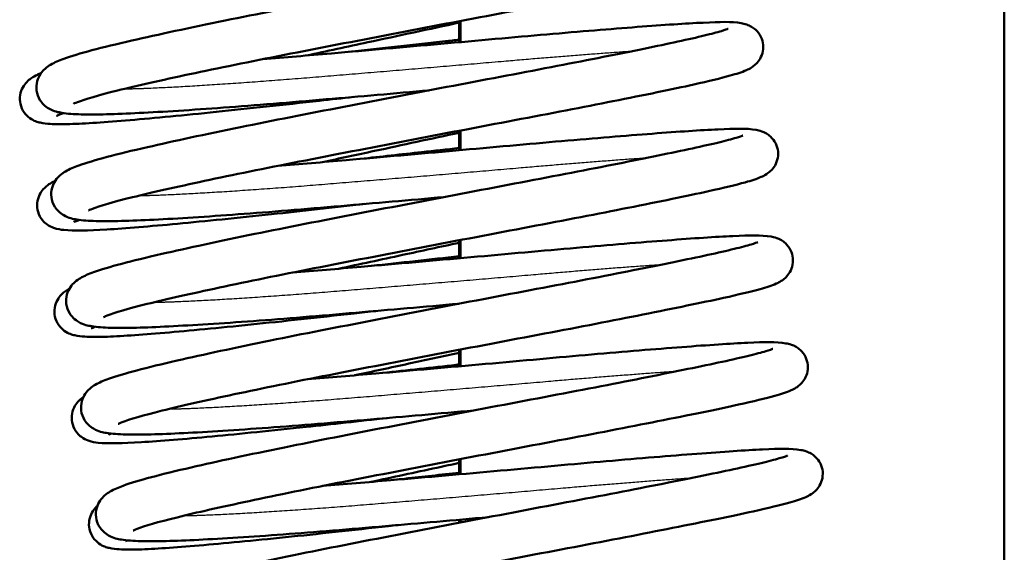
# Model space of a CAD drawing. Header units: millimetres. Extents: x 155 to 950, y -844 to 1327.
# Tile 32 of 58: x 683 to 705, y 136 to 148. Entities that reach past the tile are written whole.
import ezdxf

# ---------------------------------------------------------------- set-up
doc = ezdxf.new("R2010")
doc.units = ezdxf.units.MM
doc.header["$LTSCALE"] = 0.75
doc.layers.add('Visible', color=7, linetype='Continuous', lineweight=50)
doc.layers.add('Visible Narrow', color=7, linetype='Continuous', lineweight=25)

msp = doc.modelspace()

# ---------------------------------------------------------------- linework, layer by layer
at = {"layer": 'Visible', "extrusion": (-1, -2e-16, 2.966e-13)}
for p, q in [((705.023, 192.994, 17.5), (705.023, 83.194, 17.5)), ((693.011, 148.104, -9.5), (693.011, 147.641, -9.5)), ((693.037, 147.643, 17.5), (693.037, 148.109, 17.5)), ((693.011, 145.689, -9.5), (693.011, 145.259, -9.5)), ((693.037, 145.262, 17.5), (693.037, 145.694, 17.5)), ((693.011, 143.274, -9.5), (693.011, 142.878, -9.5)), ((693.037, 142.88, 17.5), (693.037, 143.279, 17.5)), ((693.011, 140.86, -9.5), (693.011, 140.497, -9.5)), ((693.037, 140.499, 17.5), (693.037, 140.865, 17.5)), ((693.011, 139.494, -9.5), (693.011, 139.462, -9.5)), ((693.037, 139.467, 17.5), (693.037, 139.497, 17.5)), ((693.037, 138.118, 17.5), (693.037, 138.45, 17.5)), ((693.011, 138.445, -9.5), (693.011, 138.116, -9.5)), ((693.011, 137.113, -9.5), (693.011, 137.046, -9.5)), ((693.037, 137.051, 17.5), (693.037, 137.116, 17.5))]:
    msp.add_line(p, q, dxfattribs=at)
at = {"layer": 'Visible'}
for points, knots in [([(688.354, 149.619, 20.888), (688.84, 149.658, 20.676), (689.348, 149.702, 20.515), (690.654, 149.814, 20.253), (691.48, 149.886, 20.223), (693.084, 150.028, 20.428), (693.881, 150.101, 20.667), (695.342, 150.228, 21.379), (696.025, 150.284, 21.863), (697.188, 150.373, 23.01), (697.681, 150.407, 23.689), (698.442, 150.44, 25.162), (698.674, 150.45, 25.983), (698.935, 150.405, 26.92), (698.973, 150.397, 27.05), (699.052, 150.369, 27.246), (699.086, 150.355, 27.318), (699.154, 150.315, 27.432), (699.185, 150.293, 27.478), (699.258, 150.225, 27.576), (699.3, 150.173, 27.625), (699.356, 150.058, 27.709), (699.374, 149.996, 27.746), (699.386, 149.871, 27.821), (699.379, 149.807, 27.859), (699.347, 149.691, 27.942), (699.321, 149.639, 27.99), (699.265, 149.555, 28.095), (699.234, 149.523, 28.155), (699.176, 149.47, 28.29), (699.148, 149.451, 28.368), (699.081, 149.408, 28.585), (699.045, 149.391, 28.726), (698.906, 149.33, 29.29), (698.799, 149.296, 29.714), (698.451, 149.198, 30.713), (698.182, 149.133, 31.28), (697.377, 148.955, 32.548), (696.768, 148.831, 33.221), (695.421, 148.564, 34.255), (694.678, 148.42, 34.648), (693.139, 148.128, 35.158), (692.324, 147.973, 35.284), (690.72, 147.665, 35.263), (689.911, 147.508, 35.116), (688.406, 147.214, 34.572), (687.692, 147.068, 34.169), (686.449, 146.803, 33.164), (685.902, 146.679, 32.552), (685.064, 146.473, 31.203), (684.749, 146.379, 30.453), (684.545, 146.3, 29.411), (684.511, 146.283, 29.139), (684.511, 146.283, 28.867)], [31.931659, 31.931659, 31.931659, 31.931659, 32.089976, 32.089976, 32.332601, 32.332601, 32.576782, 32.576782, 32.821848, 32.821848, 33.067521, 33.067521, 33.319547, 33.319547, 33.359772, 33.359772, 33.383701, 33.383701, 33.401313, 33.401313, 33.42557, 33.42557, 33.447278, 33.447278, 33.46927, 33.46927, 33.491238, 33.491238, 33.51298, 33.51298, 33.538306, 33.538306, 33.582163, 33.582163, 33.71356, 33.71356, 33.900561, 33.900561, 34.167272, 34.167272, 34.416235, 34.416235, 34.661497, 34.661497, 34.906101, 34.906101, 35.14959, 35.14959, 35.392043, 35.392043, 35.629846, 35.629846, 35.711274, 35.711274, 35.711274, 35.711274]), ([(692.345, 146.579, 20.31), (691.588, 146.512, 20.249), (690.814, 146.445, 20.306), (689.282, 146.313, 20.658), (688.51, 146.249, 20.974), (687.118, 146.147, 21.829), (686.482, 146.107, 22.379), (685.428, 146.053, 23.641), (684.996, 146.041, 24.365), (684.513, 146.055, 25.528), (684.378, 146.063, 25.944), (684.168, 146.098, 26.651), (684.088, 146.109, 26.949), (683.93, 146.199, 27.299), (683.889, 146.228, 27.378), (683.821, 146.295, 27.498), (683.794, 146.328, 27.544), (683.732, 146.426, 27.657), (683.704, 146.501, 27.722), (683.686, 146.647, 27.843), (683.692, 146.718, 27.902), (683.726, 146.845, 28.029), (683.754, 146.901, 28.1), (683.817, 146.993, 28.259), (683.851, 147.028, 28.348), (683.926, 147.095, 28.572), (683.966, 147.121, 28.71), (684.096, 147.198, 29.185), (684.185, 147.234, 29.526), (684.618, 147.392, 30.861), (685.126, 147.523, 31.825), (686.371, 147.809, 33.31), (687.076, 147.96, 33.898), (688.554, 148.262, 34.73), (689.334, 148.413, 35.012), (690.92, 148.721, 35.301), (691.747, 148.88, 35.312), (693.335, 149.182, 35.065), (694.118, 149.33, 34.806), (695.536, 149.604, 34.056), (696.19, 149.734, 33.557), (697.29, 149.959, 32.386), (697.751, 150.057, 31.698), (698.234, 150.175, 30.607), (698.362, 150.21, 30.239), (698.535, 150.262, 29.543), (698.592, 150.283, 29.213), (698.606, 150.289, 28.842), (698.607, 150.29, 28.801), (698.607, 150.29, 28.761)], [77.817632, 77.817632, 77.817632, 77.817632, 78.04596, 78.04596, 78.290604, 78.290604, 78.536866, 78.536866, 78.783997, 78.783997, 78.914792, 78.914792, 79.005612, 79.005612, 79.033207, 79.033207, 79.051687, 79.051687, 79.081773, 79.081773, 79.10892, 79.10892, 79.136745, 79.136745, 79.16692, 79.16692, 79.210412, 79.210412, 79.316577, 79.316577, 79.634037, 79.634037, 79.904385, 79.904385, 80.150882, 80.150882, 80.396853, 80.396853, 80.641544, 80.641544, 80.885034, 80.885034, 81.128219, 81.128219, 81.244686, 81.244686, 81.344117, 81.344117, 81.356156, 81.356156, 81.356156, 81.356156]), ([(688.682, 147.267, 20.908), (689.168, 147.306, 20.697), (689.676, 147.349, 20.536), (690.982, 147.462, 20.273), (691.808, 147.534, 20.244), (693.412, 147.676, 20.449), (694.209, 147.749, 20.688), (695.67, 147.876, 21.4), (696.353, 147.932, 21.884), (697.516, 148.021, 23.031), (698.009, 148.055, 23.709), (698.77, 148.088, 25.183), (699.002, 148.098, 26.003), (699.263, 148.053, 26.941), (699.301, 148.045, 27.07), (699.38, 148.017, 27.267), (699.414, 148.003, 27.339), (699.482, 147.963, 27.453), (699.513, 147.941, 27.498), (699.586, 147.873, 27.596), (699.628, 147.82, 27.646), (699.684, 147.706, 27.73), (699.702, 147.644, 27.767), (699.714, 147.519, 27.841), (699.707, 147.455, 27.879), (699.675, 147.339, 27.963), (699.649, 147.286, 28.01), (699.593, 147.203, 28.116), (699.562, 147.171, 28.175), (699.504, 147.118, 28.311), (699.476, 147.099, 28.389), (699.409, 147.056, 28.605), (699.373, 147.039, 28.747), (699.234, 146.977, 29.311), (699.127, 146.944, 29.735), (698.779, 146.846, 30.733), (698.51, 146.781, 31.301), (697.705, 146.603, 32.569), (697.095, 146.479, 33.241), (695.749, 146.211, 34.275), (695.006, 146.068, 34.669), (693.467, 145.776, 35.178), (692.652, 145.621, 35.305), (691.048, 145.313, 35.283), (690.239, 145.156, 35.137), (688.734, 144.862, 34.592), (688.019, 144.716, 34.189), (686.777, 144.45, 33.185), (686.23, 144.327, 32.572), (685.392, 144.121, 31.224), (685.077, 144.027, 30.473), (684.873, 143.948, 29.432), (684.839, 143.931, 29.159), (684.839, 143.931, 28.888)], [36.712987, 36.712987, 36.712987, 36.712987, 36.871284, 36.871284, 37.113909, 37.113909, 37.35809, 37.35809, 37.603157, 37.603157, 37.848829, 37.848829, 38.100855, 38.100855, 38.141084, 38.141084, 38.165028, 38.165028, 38.182643, 38.182643, 38.2069, 38.2069, 38.228608, 38.228608, 38.250601, 38.250601, 38.272568, 38.272568, 38.294311, 38.294311, 38.319637, 38.319637, 38.363498, 38.363498, 38.494908, 38.494908, 38.681916, 38.681916, 38.948621, 38.948621, 39.197584, 39.197584, 39.442846, 39.442846, 39.68745, 39.68745, 39.930939, 39.930939, 40.173392, 40.173392, 40.411194, 40.411194, 40.492601, 40.492601, 40.492601, 40.492601]), ([(693.011, 148.072, -20.922), (692.354, 147.931, -20.756), (691.669, 147.783, -20.682), (690.543, 147.541, -20.72), (690.088, 147.443, -20.779), (689.644, 147.347, -20.88)], [34.5014279, 34.5014279, 34.5014279, 34.5014279, 34.7084032, 34.7084032, 34.8473193, 34.8473193, 34.8473193, 34.8473193]), ([(692.673, 144.227, 20.33), (691.915, 144.16, 20.27), (691.139, 144.092, 20.327), (689.607, 143.961, 20.68), (688.835, 143.897, 20.996), (687.444, 143.795, 21.851), (686.808, 143.754, 22.403), (685.754, 143.701, 23.664), (685.322, 143.689, 24.388), (684.839, 143.703, 25.552), (684.705, 143.711, 25.968), (684.495, 143.746, 26.676), (684.414, 143.757, 26.974), (684.256, 143.848, 27.324), (684.215, 143.877, 27.401), (684.148, 143.944, 27.52), (684.121, 143.976, 27.566), (684.06, 144.074, 27.679), (684.032, 144.15, 27.743), (684.014, 144.296, 27.864), (684.02, 144.367, 27.923), (684.054, 144.494, 28.051), (684.083, 144.55, 28.122), (684.145, 144.641, 28.28), (684.179, 144.676, 28.37), (684.255, 144.743, 28.594), (684.294, 144.769, 28.732), (684.426, 144.846, 29.21), (684.515, 144.882, 29.553), (684.951, 145.041, 30.892), (685.461, 145.172, 31.858), (686.711, 145.459, 33.343), (687.417, 145.611, 33.927), (688.895, 145.912, 34.756), (689.676, 146.064, 35.037), (691.263, 146.372, 35.322), (692.09, 146.53, 35.332), (693.678, 146.833, 35.082), (694.46, 146.98, 34.821), (695.876, 147.254, 34.068), (696.53, 147.384, 33.568), (697.627, 147.609, 32.395), (698.086, 147.707, 31.706), (698.567, 147.825, 30.614), (698.695, 147.859, 30.246), (698.865, 147.91, 29.551), (698.921, 147.931, 29.223), (698.935, 147.937, 28.857), (698.935, 147.937, 28.819), (698.935, 147.937, 28.782)], [73.024813, 73.024813, 73.024813, 73.024813, 73.253509, 73.253509, 73.498153, 73.498153, 73.744418, 73.744418, 73.991553, 73.991553, 74.122376, 74.122376, 74.213317, 74.213317, 74.240626, 74.240626, 74.259002, 74.259002, 74.289066, 74.289066, 74.316211, 74.316211, 74.344039, 74.344039, 74.374237, 74.374237, 74.417834, 74.417834, 74.524563, 74.524563, 74.84307, 74.84307, 75.11306, 75.11306, 75.359554, 75.359554, 75.605514, 75.605514, 75.850205, 75.850205, 76.093687, 76.093687, 76.336869, 76.336869, 76.453293, 76.453293, 76.552075, 76.552075, 76.563317, 76.563317, 76.563317, 76.563317]), ([(690.591, 147.428, -35.668), (691.295, 147.506, -35.733), (692.015, 147.585, -35.696), (692.808, 147.673, -35.539), (692.91, 147.684, -35.517), (693.011, 147.695, -35.493)], [36.9915596, 36.9915596, 36.9915596, 36.9915596, 37.2043483, 37.2043483, 37.2356471, 37.2356471, 37.2356471, 37.2356471]), ([(690.688, 146.434, -35.667), (690.434, 146.406, -35.643), (690.181, 146.378, -35.607), (689.137, 146.263, -35.399), (688.359, 146.177, -35.107), (686.948, 146.032, -34.296), (686.299, 145.97, -33.765), (685.214, 145.877, -32.539), (684.764, 145.845, -31.829), (684.259, 145.831, -30.687), (684.117, 145.831, -30.283), (683.92, 145.843, -29.62), (683.854, 145.849, -29.364), (683.715, 145.882, -28.922), (683.641, 145.899, -28.728), (683.504, 145.999, -28.498), (683.459, 146.04, -28.435), (683.384, 146.146, -28.322), (683.354, 146.212, -28.271), (683.325, 146.345, -28.174), (683.323, 146.413, -28.127), (683.344, 146.539, -28.026), (683.366, 146.598, -27.97), (683.419, 146.694, -27.846), (683.45, 146.733, -27.776), (683.513, 146.798, -27.614), (683.544, 146.822, -27.52), (683.624, 146.879, -27.252), (683.668, 146.901, -27.075), (683.739, 146.936, -26.797), (683.766, 146.948, -26.695), (683.794, 146.959, -26.593)], [77.831743, 77.831743, 77.831743, 77.831743, 77.908475, 77.908475, 78.152849, 78.152849, 78.398581, 78.398581, 78.64491, 78.64491, 78.77302, 78.77302, 78.852337, 78.852337, 78.912378, 78.912378, 78.938011, 78.938011, 78.964011, 78.964011, 78.988139, 78.988139, 79.012792, 79.012792, 79.037957, 79.037957, 79.068369, 79.068369, 79.123485, 79.123485, 79.155237, 79.155237, 79.155237, 79.155237]), ([(684.289, 146.079, -26.036), (684.255, 146.067, -26.172), (684.226, 146.056, -26.309), (684.161, 146.031, -26.679), (684.135, 146.017, -26.916), (684.135, 146.017, -27.153)], [35.6356067, 35.6356067, 35.6356067, 35.6356067, 35.6775312, 35.6775312, 35.7485532, 35.7485532, 35.7485532, 35.7485532]), ([(689.01, 144.915, 20.929), (689.496, 144.954, 20.717), (690.004, 144.997, 20.556), (691.31, 145.11, 20.294), (692.136, 145.182, 20.264), (693.74, 145.324, 20.469), (694.537, 145.397, 20.708), (695.998, 145.524, 21.42), (696.681, 145.58, 21.904), (697.844, 145.668, 23.051), (698.337, 145.703, 23.73), (699.098, 145.736, 25.203), (699.33, 145.746, 26.024), (699.591, 145.701, 26.961), (699.629, 145.693, 27.091), (699.708, 145.665, 27.287), (699.742, 145.651, 27.359), (699.81, 145.611, 27.473), (699.841, 145.588, 27.519), (699.914, 145.521, 27.617), (699.956, 145.468, 27.666), (700.012, 145.354, 27.75), (700.03, 145.292, 27.788), (700.042, 145.167, 27.862), (700.035, 145.103, 27.9), (700.003, 144.986, 27.983), (699.977, 144.934, 28.031), (699.921, 144.851, 28.136), (699.89, 144.819, 28.196), (699.832, 144.766, 28.331), (699.804, 144.747, 28.409), (699.737, 144.704, 28.626), (699.702, 144.687, 28.767), (699.562, 144.625, 29.331), (699.455, 144.592, 29.756), (699.107, 144.494, 30.754), (698.838, 144.429, 31.321), (698.033, 144.251, 32.589), (697.424, 144.127, 33.262), (696.077, 143.859, 34.296), (695.334, 143.716, 34.69), (693.795, 143.424, 35.199), (692.98, 143.269, 35.325), (691.376, 142.961, 35.304), (690.567, 142.804, 35.157), (689.062, 142.509, 34.613), (688.348, 142.364, 34.21), (687.105, 142.098, 33.205), (686.558, 141.975, 32.593), (685.72, 141.769, 31.244), (685.405, 141.675, 30.494), (685.201, 141.596, 29.452), (685.167, 141.579, 29.18), (685.167, 141.579, 28.909)], [41.494315, 41.494315, 41.494315, 41.494315, 41.652622, 41.652622, 41.895247, 41.895247, 42.139428, 42.139428, 42.384495, 42.384495, 42.630167, 42.630167, 42.882193, 42.882193, 42.92242, 42.92242, 42.946356, 42.946356, 42.963969, 42.963969, 42.988226, 42.988226, 43.009934, 43.009934, 43.031927, 43.031927, 43.053894, 43.053894, 43.075637, 43.075637, 43.100962, 43.100962, 43.144821, 43.144821, 43.276224, 43.276224, 43.463228, 43.463228, 43.729936, 43.729936, 43.9789, 43.9789, 44.224162, 44.224162, 44.468765, 44.468765, 44.712254, 44.712254, 44.954708, 44.954708, 45.19251, 45.19251, 45.273929, 45.273929, 45.273929, 45.273929]), ([(693.011, 145.646, -20.837), (692.396, 145.514, -20.716), (691.763, 145.377, -20.675), (690.758, 145.161, -20.742), (690.374, 145.078, -20.799), (689.998, 144.997, -20.886)], [39.327386, 39.327386, 39.327386, 39.327386, 39.5186342, 39.5186342, 39.6364019, 39.6364019, 39.6364019, 39.6364019]), ([(693.001, 141.875, 20.351), (692.244, 141.808, 20.29), (691.47, 141.74, 20.347), (689.939, 141.609, 20.699), (689.167, 141.545, 21.015), (687.775, 141.443, 21.869), (687.139, 141.402, 22.42), (686.084, 141.349, 23.681), (685.652, 141.337, 24.405), (685.169, 141.35, 25.568), (685.034, 141.359, 25.984), (684.824, 141.394, 26.692), (684.744, 141.404, 26.989), (684.586, 141.495, 27.34), (684.545, 141.523, 27.419), (684.477, 141.591, 27.539), (684.45, 141.623, 27.585), (684.389, 141.721, 27.698), (684.36, 141.797, 27.763), (684.342, 141.943, 27.884), (684.348, 142.014, 27.943), (684.382, 142.141, 28.07), (684.41, 142.197, 28.141), (684.473, 142.289, 28.3), (684.507, 142.324, 28.389), (684.582, 142.391, 28.613), (684.622, 142.417, 28.75), (684.752, 142.493, 29.225), (684.841, 142.529, 29.566), (685.274, 142.687, 30.901), (685.781, 142.818, 31.864), (687.025, 143.104, 33.35), (687.73, 143.255, 33.937), (689.208, 143.557, 34.77), (689.988, 143.709, 35.052), (691.574, 144.016, 35.342), (692.401, 144.175, 35.353), (693.989, 144.478, 35.107), (694.772, 144.625, 34.848), (696.19, 144.899, 34.098), (696.845, 145.029, 33.599), (697.945, 145.255, 32.429), (698.406, 145.353, 31.741), (698.889, 145.471, 30.65), (699.018, 145.505, 30.282), (699.191, 145.557, 29.585), (699.248, 145.578, 29.255), (699.262, 145.585, 28.883), (699.263, 145.585, 28.843), (699.263, 145.585, 28.802)], [68.231977, 68.231977, 68.231977, 68.231977, 68.460252, 68.460252, 68.704895, 68.704895, 68.951157, 68.951157, 69.198288, 69.198288, 69.329079, 69.329079, 69.419881, 69.419881, 69.447518, 69.447518, 69.466013, 69.466013, 69.496103, 69.496103, 69.523249, 69.523249, 69.551074, 69.551074, 69.581246, 69.581246, 69.624723, 69.624723, 69.730809, 69.730809, 70.048122, 70.048122, 70.318519, 70.318519, 70.565018, 70.565018, 70.81099, 70.81099, 71.05568, 71.05568, 71.299172, 71.299172, 71.542358, 71.542358, 71.65883, 71.65883, 71.758352, 71.758352, 71.770504, 71.770504, 71.770504, 71.770504]), ([(690.834, 145.069, -35.654), (691.282, 145.118, -35.703), (691.735, 145.168, -35.713), (692.459, 145.248, -35.661), (692.736, 145.279, -35.625), (693.011, 145.309, -35.573)], [41.7635514, 41.7635514, 41.7635514, 41.7635514, 41.8987192, 41.8987192, 41.9826353, 41.9826353, 41.9826353, 41.9826353]), ([(690.933, 144.075, -35.653), (690.227, 143.997, -35.574), (689.526, 143.918, -35.391), (688.122, 143.768, -34.801), (687.414, 143.696, -34.356), (686.19, 143.582, -33.276), (685.659, 143.536, -32.626), (684.818, 143.486, -31.196), (684.522, 143.477, -30.395), (684.224, 143.509, -29.344), (684.161, 143.516, -29.096), (684.027, 143.565, -28.754), (683.976, 143.587, -28.65), (683.889, 143.652, -28.507), (683.857, 143.681, -28.459), (683.786, 143.767, -28.354), (683.75, 143.831, -28.299), (683.71, 143.963, -28.2), (683.704, 144.031, -28.154), (683.716, 144.16, -28.056), (683.734, 144.222, -28.002), (683.784, 144.325, -27.883), (683.814, 144.367, -27.816), (683.876, 144.437, -27.663), (683.906, 144.463, -27.576), (683.98, 144.519, -27.34), (684.02, 144.541, -27.188), (684.075, 144.569, -26.974), (684.091, 144.577, -26.912), (684.107, 144.585, -26.85)], [73.059679, 73.059679, 73.059679, 73.059679, 73.273626, 73.273626, 73.518792, 73.518792, 73.764735, 73.764735, 74.016434, 74.016434, 74.092684, 74.092684, 74.127402, 74.127402, 74.146616, 74.146616, 74.173311, 74.173311, 74.19748, 74.19748, 74.222114, 74.222114, 74.247044, 74.247044, 74.275681, 74.275681, 74.323121, 74.323121, 74.342453, 74.342453, 74.342453, 74.342453]), ([(684.639, 143.723, -26.159), (684.601, 143.709, -26.329), (684.57, 143.698, -26.502), (684.528, 143.68, -26.833), (684.516, 143.673, -26.994), (684.516, 143.673, -27.153)], [40.4342969, 40.4342969, 40.4342969, 40.4342969, 40.4867869, 40.4867869, 40.5345805, 40.5345805, 40.5345805, 40.5345805]), ([(693.329, 139.522, 20.371), (692.571, 139.456, 20.311), (691.795, 139.388, 20.368), (690.262, 139.256, 20.721), (689.49, 139.193, 21.038), (688.099, 139.091, 21.893), (687.463, 139.05, 22.444), (686.41, 138.997, 23.706), (685.978, 138.985, 24.43), (685.495, 138.998, 25.594), (685.36, 139.007, 26.01), (685.151, 139.042, 26.718), (685.07, 139.052, 27.016), (684.912, 139.144, 27.365), (684.871, 139.173, 27.443), (684.804, 139.24, 27.562), (684.777, 139.272, 27.607), (684.716, 139.37, 27.72), (684.688, 139.446, 27.784), (684.67, 139.592, 27.905), (684.676, 139.663, 27.964), (684.71, 139.79, 28.092), (684.739, 139.846, 28.163), (684.801, 139.937, 28.321), (684.835, 139.972, 28.411), (684.911, 140.039, 28.635), (684.95, 140.065, 28.774), (685.082, 140.142, 29.251), (685.171, 140.178, 29.595), (685.607, 140.337, 30.935), (686.119, 140.468, 31.902), (687.37, 140.755, 33.386), (688.075, 140.907, 33.97), (689.554, 141.208, 34.798), (690.335, 141.36, 35.078), (691.922, 141.668, 35.364), (692.748, 141.827, 35.373), (694.336, 142.129, 35.122), (695.118, 142.276, 34.861), (696.534, 142.55, 34.108), (697.187, 142.68, 33.607), (698.285, 142.905, 32.434), (698.743, 143.003, 31.744), (699.224, 143.121, 30.653), (699.351, 143.155, 30.284), (699.522, 143.206, 29.59), (699.578, 143.227, 29.263), (699.591, 143.233, 28.897), (699.591, 143.233, 28.86), (699.591, 143.233, 28.823)], [63.439161, 63.439161, 63.439161, 63.439161, 63.667918, 63.667918, 63.912561, 63.912561, 64.158827, 64.158827, 64.405962, 64.405962, 64.53679, 64.53679, 64.627751, 64.627751, 64.655013, 64.655013, 64.673372, 64.673372, 64.703432, 64.703432, 64.730577, 64.730577, 64.758406, 64.758406, 64.788607, 64.788607, 64.832222, 64.832222, 64.939047, 64.939047, 65.257729, 65.257729, 65.52766, 65.52766, 65.774152, 65.774152, 66.020111, 66.020111, 66.264802, 66.264802, 66.508283, 66.508283, 66.751464, 66.751464, 66.867881, 66.867881, 66.966554, 66.966554, 66.977661, 66.977661, 66.977661, 66.977661]), ([(689.338, 142.563, 20.949), (689.824, 142.602, 20.738), (690.332, 142.645, 20.577), (691.638, 142.757, 20.314), (692.464, 142.83, 20.285), (694.068, 142.972, 20.49), (694.865, 143.045, 20.729), (696.326, 143.172, 21.441), (697.009, 143.228, 21.925), (698.172, 143.316, 23.072), (698.665, 143.351, 23.75), (699.426, 143.384, 25.224), (699.658, 143.394, 26.044), (699.919, 143.348, 26.982), (699.957, 143.341, 27.111), (700.036, 143.313, 27.308), (700.07, 143.298, 27.38), (700.138, 143.258, 27.494), (700.169, 143.236, 27.539), (700.242, 143.169, 27.637), (700.284, 143.116, 27.687), (700.34, 143.001, 27.771), (700.358, 142.94, 27.808), (700.37, 142.815, 27.882), (700.363, 142.75, 27.921), (700.331, 142.634, 28.004), (700.305, 142.582, 28.051), (700.249, 142.499, 28.157), (700.218, 142.467, 28.216), (700.16, 142.414, 28.352), (700.132, 142.394, 28.43), (700.065, 142.351, 28.646), (700.03, 142.335, 28.788), (699.89, 142.273, 29.352), (699.783, 142.24, 29.776), (699.435, 142.142, 30.774), (699.166, 142.077, 31.342), (698.361, 141.899, 32.61), (697.751, 141.775, 33.282), (696.405, 141.507, 34.316), (695.662, 141.363, 34.71), (694.123, 141.072, 35.219), (693.308, 140.917, 35.346), (691.704, 140.609, 35.324), (690.895, 140.452, 35.178), (689.39, 140.157, 34.633), (688.676, 140.012, 34.23), (687.433, 139.746, 33.226), (686.886, 139.623, 32.613), (686.048, 139.416, 31.265), (685.733, 139.323, 30.514), (685.529, 139.244, 29.473), (685.495, 139.227, 29.201), (685.495, 139.227, 28.929)], [46.275642, 46.275642, 46.275642, 46.275642, 46.433944, 46.433944, 46.676569, 46.676569, 46.92075, 46.92075, 47.165817, 47.165817, 47.411489, 47.411489, 47.663515, 47.663515, 47.703743, 47.703743, 47.727683, 47.727683, 47.745298, 47.745298, 47.769554, 47.769554, 47.791263, 47.791263, 47.813255, 47.813255, 47.835223, 47.835223, 47.856965, 47.856965, 47.882291, 47.882291, 47.926151, 47.926151, 48.057558, 48.057558, 48.244564, 48.244564, 48.511271, 48.511271, 48.760234, 48.760234, 49.005496, 49.005496, 49.250099, 49.250099, 49.493588, 49.493588, 49.736041, 49.736041, 49.973844, 49.973844, 50.055256, 50.055256, 50.055256, 50.055256]), ([(693.011, 143.22, -20.773), (692.595, 143.13, -20.714), (692.174, 143.04, -20.69), (691.287, 142.848, -20.721), (690.815, 142.747, -20.784), (690.353, 142.647, -20.892)], [44.152333, 44.152333, 44.152333, 44.152333, 44.280366, 44.280366, 44.4246975, 44.4246975, 44.4246975, 44.4246975]), ([(691.174, 141.715, -35.636), (691.012, 141.697, -35.615), (690.852, 141.68, -35.589), (689.899, 141.574, -35.399), (689.121, 141.488, -35.107), (687.71, 141.344, -34.296), (687.061, 141.282, -33.765), (685.976, 141.188, -32.539), (685.526, 141.157, -31.829), (685.021, 141.142, -30.687), (684.879, 141.142, -30.283), (684.682, 141.155, -29.62), (684.615, 141.161, -29.364), (684.477, 141.193, -28.922), (684.403, 141.211, -28.728), (684.266, 141.31, -28.498), (684.221, 141.352, -28.435), (684.146, 141.458, -28.322), (684.116, 141.524, -28.271), (684.086, 141.657, -28.174), (684.085, 141.725, -28.127), (684.105, 141.85, -28.026), (684.128, 141.909, -27.97), (684.181, 142.006, -27.846), (684.212, 142.044, -27.776), (684.274, 142.109, -27.614), (684.306, 142.134, -27.52), (684.364, 142.175, -27.324), (684.392, 142.192, -27.222), (684.418, 142.206, -27.119)], [68.287704, 68.287704, 68.287704, 68.287704, 68.336587, 68.336587, 68.580962, 68.580962, 68.826693, 68.826693, 69.073022, 69.073022, 69.201132, 69.201132, 69.28045, 69.28045, 69.34049, 69.34049, 69.366123, 69.366123, 69.392123, 69.392123, 69.416252, 69.416252, 69.440904, 69.440904, 69.466069, 69.466069, 69.496481, 69.496481, 69.528684, 69.528684, 69.528684, 69.528684]), ([(684.99, 141.368, -26.307), (684.98, 141.365, -26.353), (684.972, 141.361, -26.399), (684.923, 141.342, -26.679), (684.897, 141.329, -26.916), (684.897, 141.329, -27.153)], [45.23529642, 45.23529642, 45.23529642, 45.23529642, 45.24949369, 45.24949369, 45.32050793, 45.32050793, 45.32050793, 45.32050793]), ([(693.657, 137.17, 20.392), (692.9, 137.104, 20.331), (692.126, 137.036, 20.388), (690.596, 136.905, 20.74), (689.823, 136.841, 21.056), (688.431, 136.739, 21.91), (687.795, 136.698, 22.461), (686.741, 136.645, 23.722), (686.309, 136.633, 24.446), (685.825, 136.646, 25.609), (685.69, 136.655, 26.025), (685.48, 136.69, 26.732), (685.4, 136.7, 27.029), (685.243, 136.79, 27.38), (685.201, 136.819, 27.459), (685.133, 136.886, 27.58), (685.106, 136.919, 27.626), (685.045, 137.017, 27.739), (685.016, 137.092, 27.803), (684.998, 137.238, 27.925), (685.004, 137.31, 27.984), (685.038, 137.437, 28.111), (685.066, 137.493, 28.182), (685.129, 137.584, 28.34), (685.163, 137.619, 28.43), (685.238, 137.686, 28.653), (685.278, 137.712, 28.791), (685.408, 137.789, 29.266), (685.497, 137.825, 29.606), (685.929, 137.983, 30.94), (686.435, 138.113, 31.902), (687.678, 138.399, 33.389), (688.383, 138.551, 33.977), (689.861, 138.852, 34.81), (690.641, 139.004, 35.093), (692.228, 139.311, 35.383), (693.054, 139.47, 35.394), (694.643, 139.773, 35.149), (695.426, 139.92, 34.89), (696.844, 140.195, 34.141), (697.499, 140.325, 33.642), (698.6, 140.55, 32.472), (699.06, 140.648, 31.784), (699.544, 140.766, 30.694), (699.673, 140.801, 30.326), (699.846, 140.853, 29.629), (699.904, 140.874, 29.298), (699.918, 140.881, 28.925), (699.919, 140.881, 28.884), (699.919, 140.881, 28.843)], [58.646322, 58.646322, 58.646322, 58.646322, 58.874527, 58.874527, 59.119171, 59.119171, 59.365432, 59.365432, 59.612562, 59.612562, 59.743347, 59.743347, 59.834126, 59.834126, 59.861818, 59.861818, 59.880333, 59.880333, 59.910427, 59.910427, 59.937574, 59.937574, 59.965398, 59.965398, 59.995566, 59.995566, 60.039024, 60.039024, 60.145007, 60.145007, 60.462126, 60.462126, 60.73259, 60.73259, 60.979089, 60.979089, 61.225064, 61.225064, 61.469754, 61.469754, 61.713247, 61.713247, 61.956434, 61.956434, 62.072913, 62.072913, 62.172555, 62.172555, 62.184852, 62.184852, 62.184852, 62.184852]), ([(689.666, 140.211, 20.97), (690.152, 140.25, 20.758), (690.66, 140.293, 20.597), (691.966, 140.405, 20.335), (692.792, 140.477, 20.305), (694.396, 140.619, 20.51), (695.193, 140.693, 20.749), (696.654, 140.82, 21.461), (697.337, 140.876, 21.945), (698.5, 140.964, 23.092), (698.993, 140.999, 23.771), (699.754, 141.031, 25.244), (699.986, 141.042, 26.065), (700.247, 140.996, 27.002), (700.285, 140.988, 27.132), (700.364, 140.96, 27.328), (700.398, 140.946, 27.4), (700.466, 140.906, 27.514), (700.497, 140.884, 27.56), (700.57, 140.817, 27.658), (700.612, 140.764, 27.707), (700.668, 140.649, 27.792), (700.686, 140.587, 27.829), (700.698, 140.463, 27.903), (700.691, 140.398, 27.941), (700.659, 140.282, 28.024), (700.633, 140.23, 28.072), (700.577, 140.147, 28.177), (700.546, 140.115, 28.237), (700.488, 140.062, 28.372), (700.46, 140.042, 28.45), (700.393, 139.999, 28.667), (700.358, 139.983, 28.808), (700.218, 139.921, 29.372), (700.111, 139.888, 29.797), (699.763, 139.79, 30.795), (699.494, 139.724, 31.362), (698.689, 139.546, 32.63), (698.08, 139.423, 33.303), (696.733, 139.155, 34.337), (695.99, 139.011, 34.731), (694.451, 138.72, 35.24), (693.636, 138.565, 35.366), (692.032, 138.257, 35.345), (691.223, 138.1, 35.198), (689.718, 137.805, 34.654), (689.004, 137.659, 34.251), (687.761, 137.394, 33.246), (687.214, 137.271, 32.634), (686.376, 137.064, 31.285), (686.061, 136.971, 30.535), (685.857, 136.892, 29.493), (685.823, 136.874, 29.221), (685.823, 136.874, 28.95)], [51.056969, 51.056969, 51.056969, 51.056969, 51.215274, 51.215274, 51.4579, 51.4579, 51.702081, 51.702081, 51.947147, 51.947147, 52.192819, 52.192819, 52.444846, 52.444846, 52.485073, 52.485073, 52.509011, 52.509011, 52.526625, 52.526625, 52.550881, 52.550881, 52.57259, 52.57259, 52.594582, 52.594582, 52.61655, 52.61655, 52.638292, 52.638292, 52.663618, 52.663618, 52.707477, 52.707477, 52.838882, 52.838882, 53.025887, 53.025887, 53.292594, 53.292594, 53.541558, 53.541558, 53.78682, 53.78682, 54.031423, 54.031423, 54.274912, 54.274912, 54.517365, 54.517365, 54.755168, 54.755168, 54.836584, 54.836584, 54.836584, 54.836584]), ([(693.011, 140.794, -20.729), (692.642, 140.714, -20.696), (692.27, 140.634, -20.692), (691.502, 140.468, -20.743), (691.101, 140.382, -20.805), (690.707, 140.297, -20.899)], [48.9775679, 48.9775679, 48.9775679, 48.9775679, 49.0905956, 49.0905956, 49.2137874, 49.2137874, 49.2137874, 49.2137874]), ([(691.32, 140.35, -35.618), (691.857, 140.409, -35.698), (692.405, 140.469, -35.719), (692.966, 140.531, -35.679), (692.988, 140.534, -35.677), (693.011, 140.536, -35.675)], [51.3077156, 51.3077156, 51.3077156, 51.3077156, 51.4706766, 51.4706766, 51.4775207, 51.4775207, 51.4775207, 51.4775207]), ([(691.424, 139.356, -35.618), (690.81, 139.288, -35.525), (690.204, 139.221, -35.356), (688.883, 139.079, -34.801), (688.176, 139.008, -34.356), (686.951, 138.893, -33.276), (686.421, 138.848, -32.626), (685.58, 138.797, -31.196), (685.284, 138.788, -30.395), (684.986, 138.82, -29.344), (684.923, 138.827, -29.096), (684.789, 138.876, -28.754), (684.738, 138.899, -28.65), (684.651, 138.963, -28.507), (684.619, 138.993, -28.459), (684.548, 139.079, -28.354), (684.512, 139.143, -28.299), (684.472, 139.275, -28.2), (684.466, 139.343, -28.154), (684.477, 139.472, -28.056), (684.496, 139.534, -28.002), (684.545, 139.637, -27.883), (684.576, 139.679, -27.816), (684.637, 139.749, -27.663), (684.668, 139.775, -27.576), (684.707, 139.804, -27.452), (684.717, 139.811, -27.417), (684.728, 139.818, -27.382)], [63.515203, 63.515203, 63.515203, 63.515203, 63.701739, 63.701739, 63.946905, 63.946905, 64.192849, 64.192849, 64.444548, 64.444548, 64.520798, 64.520798, 64.555515, 64.555515, 64.574728, 64.574728, 64.601423, 64.601423, 64.625592, 64.625592, 64.650227, 64.650227, 64.675156, 64.675156, 64.703793, 64.703793, 64.714949, 64.714949, 64.714949, 64.714949]), ([(685.343, 139.013, -26.453), (685.33, 139.008, -26.527), (685.319, 139.004, -26.601), (685.29, 138.991, -26.833), (685.277, 138.985, -26.994), (685.277, 138.985, -27.153)], [50.03627505, 50.03627505, 50.03627505, 50.03627505, 50.05874798, 50.05874798, 50.10653515, 50.10653515, 50.10653515, 50.10653515]), ([(689.994, 137.858, 20.99), (690.48, 137.898, 20.779), (690.988, 137.941, 20.618), (692.294, 138.053, 20.355), (693.12, 138.125, 20.326), (694.724, 138.267, 20.531), (695.521, 138.34, 20.77), (696.982, 138.468, 21.482), (697.665, 138.524, 21.966), (698.828, 138.612, 23.113), (699.321, 138.647, 23.791), (700.082, 138.679, 25.265), (700.314, 138.69, 26.086), (700.575, 138.644, 27.023), (700.613, 138.636, 27.152), (700.692, 138.608, 27.349), (700.726, 138.594, 27.421), (700.794, 138.554, 27.535), (700.825, 138.532, 27.58), (700.898, 138.464, 27.678), (700.94, 138.412, 27.728), (700.996, 138.297, 27.812), (701.014, 138.235, 27.849), (701.026, 138.111, 27.923), (701.019, 138.046, 27.962), (700.987, 137.93, 28.045), (700.961, 137.878, 28.092), (700.905, 137.795, 28.198), (700.874, 137.763, 28.257), (700.816, 137.71, 28.393), (700.788, 137.69, 28.471), (700.721, 137.647, 28.687), (700.686, 137.63, 28.829), (700.546, 137.569, 29.393), (700.439, 137.535, 29.817), (700.091, 137.438, 30.815), (699.822, 137.372, 31.383), (699.017, 137.194, 32.651), (698.407, 137.071, 33.323), (697.061, 136.803, 34.357), (696.318, 136.659, 34.751), (694.779, 136.367, 35.26), (693.964, 136.213, 35.387), (692.36, 135.904, 35.365), (691.551, 135.748, 35.219), (690.046, 135.453, 34.674), (689.332, 135.307, 34.271), (688.089, 135.042, 33.267), (687.542, 134.919, 32.654), (686.704, 134.712, 31.306), (686.389, 134.619, 30.555), (686.185, 134.54, 29.514), (686.151, 134.522, 29.242), (686.151, 134.522, 28.97)], [55.838297, 55.838297, 55.838297, 55.838297, 55.9966, 55.9966, 56.239225, 56.239225, 56.483406, 56.483406, 56.728473, 56.728473, 56.974145, 56.974145, 57.226171, 57.226171, 57.266399, 57.266399, 57.290338, 57.290338, 57.307952, 57.307952, 57.332209, 57.332209, 57.353917, 57.353917, 57.37591, 57.37591, 57.397877, 57.397877, 57.41962, 57.41962, 57.444945, 57.444945, 57.488806, 57.488806, 57.620212, 57.620212, 57.807217, 57.807217, 58.073924, 58.073924, 58.322887, 58.322887, 58.568149, 58.568149, 58.812753, 58.812753, 59.056242, 59.056242, 59.298695, 59.298695, 59.536498, 59.536498, 59.617911, 59.617911, 59.617911, 59.617911]), ([(693.985, 134.818, 20.412), (693.226, 134.751, 20.352), (692.45, 134.684, 20.409), (690.918, 134.552, 20.762), (690.146, 134.488, 21.079), (688.754, 134.386, 21.934), (688.119, 134.346, 22.486), (687.065, 134.292, 23.748), (686.634, 134.281, 24.472), (686.151, 134.294, 25.635), (686.016, 134.303, 26.052), (685.806, 134.338, 26.76), (685.726, 134.348, 27.058), (685.567, 134.44, 27.407), (685.527, 134.469, 27.484), (685.46, 134.536, 27.603), (685.433, 134.568, 27.648), (685.372, 134.666, 27.761), (685.344, 134.742, 27.825), (685.326, 134.888, 27.947), (685.332, 134.959, 28.005), (685.366, 135.086, 28.133), (685.395, 135.142, 28.204), (685.457, 135.233, 28.363), (685.491, 135.268, 28.452), (685.567, 135.335, 28.677), (685.607, 135.361, 28.815), (685.738, 135.438, 29.293), (685.828, 135.474, 29.637), (686.264, 135.633, 30.979), (686.777, 135.765, 31.946), (688.028, 136.052, 33.43), (688.734, 136.203, 34.013), (690.213, 136.505, 34.84), (690.994, 136.657, 35.12), (692.581, 136.964, 35.405), (693.408, 137.123, 35.413), (694.995, 137.426, 35.163), (695.777, 137.572, 34.901), (697.193, 137.847, 34.147), (697.846, 137.976, 33.646), (698.943, 138.201, 32.472), (699.401, 138.299, 31.783), (699.881, 138.417, 30.691), (700.008, 138.451, 30.322), (700.178, 138.502, 29.628), (700.234, 138.523, 29.301), (700.247, 138.528, 28.937), (700.247, 138.529, 28.9), (700.247, 138.529, 28.864)], [53.853509, 53.853509, 53.853509, 53.853509, 54.082345, 54.082345, 54.326988, 54.326988, 54.573255, 54.573255, 54.820391, 54.820391, 54.951225, 54.951225, 55.042212, 55.042212, 55.069413, 55.069413, 55.08775, 55.08775, 55.117805, 55.117805, 55.14495, 55.14495, 55.172779, 55.172779, 55.202985, 55.202985, 55.246624, 55.246624, 55.353575, 55.353575, 55.672489, 55.672489, 55.942341, 55.942341, 56.188833, 56.188833, 56.434789, 56.434789, 56.679481, 56.679481, 56.922959, 56.922959, 57.166139, 57.166139, 57.282547, 57.282547, 57.381075, 57.381075, 57.392005, 57.392005, 57.392005, 57.392005]), ([(693.011, 138.367, -20.705), (692.847, 138.332, -20.699), (692.682, 138.296, -20.699), (692.031, 138.156, -20.721), (691.541, 138.051, -20.789), (691.063, 137.947, -20.905)], [53.8020809, 53.8020809, 53.8020809, 53.8020809, 53.8523194, 53.8523194, 54.0020776, 54.0020776, 54.0020776, 54.0020776]), ([(691.565, 137.99, -35.597), (691.648, 138, -35.611), (691.731, 138.009, -35.624), (692.208, 138.062, -35.687), (692.61, 138.106, -35.708), (693.011, 138.15, -35.696)], [56.0797286, 56.0797286, 56.0797286, 56.0797286, 56.1050131, 56.1050131, 56.2252434, 56.2252434, 56.2252434, 56.2252434]), ([(691.661, 136.996, -35.595), (691.592, 136.989, -35.583), (691.523, 136.981, -35.571), (690.661, 136.886, -35.399), (689.882, 136.8, -35.107), (688.472, 136.655, -34.296), (687.822, 136.593, -33.765), (686.737, 136.5, -32.539), (686.287, 136.468, -31.829), (685.782, 136.454, -30.687), (685.641, 136.454, -30.283), (685.443, 136.466, -29.62), (685.377, 136.472, -29.364), (685.239, 136.505, -28.922), (685.165, 136.522, -28.728), (685.027, 136.622, -28.498), (684.983, 136.663, -28.435), (684.908, 136.769, -28.322), (684.878, 136.835, -28.271), (684.848, 136.968, -28.174), (684.847, 137.036, -28.127), (684.867, 137.162, -28.026), (684.89, 137.221, -27.97), (684.943, 137.317, -27.846), (684.974, 137.356, -27.776), (685.013, 137.397, -27.674), (685.024, 137.407, -27.645), (685.035, 137.417, -27.615)], [58.743674, 58.743674, 58.743674, 58.743674, 58.764701, 58.764701, 59.009075, 59.009075, 59.254807, 59.254807, 59.501136, 59.501136, 59.629246, 59.629246, 59.708563, 59.708563, 59.768605, 59.768605, 59.794237, 59.794237, 59.820236, 59.820236, 59.844365, 59.844365, 59.869017, 59.869017, 59.894182, 59.894182, 59.904119, 59.904119, 59.904119, 59.904119])]:
    msp.add_open_spline(points, degree=3, knots=knots, dxfattribs=at)
for points in [[(691.077, 142.709, -35.638), (691.715, 142.78, -35.721), (692.37, 142.852, -35.719), (693.011, 142.923, -35.635)], [(685.697, 136.658, -26.624), (685.673, 136.648, -26.799), (685.658, 136.64, -26.977), (685.658, 136.64, -27.153)]]:
    msp.add_open_spline(points, degree=3, dxfattribs=at)
at = {"layer": 'Visible Narrow'}
for points, weights, knots in [([(685.631, 146.612, 24.308), (685.851, 146.616, 23.927), (686.115, 146.626, 23.577), (687.487, 146.682, 21.76), (689.658, 146.859, 21.093), (691.828, 147.036, 20.427), (693.974, 147.222, 21.165), (695.642, 147.366, 21.74), (696.842, 147.448, 23.039)], [0.984288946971, 0.990170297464, 1, 0.951056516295, 1, 0.951056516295, 1, 0.961540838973, 0.983523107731], [-0.68417016, -0.68417016, -0.68417016, -0.68333333, -0.68333333, -0.67916667, -0.67916667, -0.675, -0.675, -0.67172589, -0.67172589, -0.67172589]), ([(685.959, 144.26, 24.328), (686.179, 144.263, 23.948), (686.443, 144.274, 23.597), (687.815, 144.33, 21.78), (689.986, 144.507, 21.114), (692.156, 144.684, 20.447), (694.302, 144.869, 21.186), (695.97, 145.014, 21.76), (697.17, 145.096, 23.06)], [0.984288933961, 0.990170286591, 1, 0.951056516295, 1, 0.951056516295, 1, 0.961540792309, 0.983523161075], [-0.64250349, -0.64250349, -0.64250349, -0.64166667, -0.64166667, -0.6375, -0.6375, -0.63333333, -0.63333333, -0.63005922, -0.63005922, -0.63005922]), ([(686.287, 141.908, 24.349), (686.507, 141.911, 23.968), (686.771, 141.922, 23.618), (688.143, 141.978, 21.801), (690.314, 142.155, 21.134), (692.484, 142.331, 20.468), (694.63, 142.517, 21.206), (696.298, 142.662, 21.781), (697.498, 142.744, 23.08)], [0.984288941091, 0.99017029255, 1, 0.951056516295, 1, 0.951056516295, 1, 0.961540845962, 0.983523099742], [-0.60083682, -0.60083682, -0.60083682, -0.6, -0.6, -0.59583333, -0.59583333, -0.59166667, -0.59166667, -0.58839255, -0.58839255, -0.58839255]), ([(686.615, 139.556, 24.369), (686.835, 139.559, 23.989), (687.099, 139.57, 23.638), (688.471, 139.625, 21.821), (690.642, 139.802, 21.155), (692.812, 139.979, 20.488), (694.958, 140.165, 21.227), (696.626, 140.31, 21.801), (697.826, 140.392, 23.101)], [0.984288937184, 0.990170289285, 1, 0.951056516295, 1, 0.951056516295, 1, 0.961540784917, 0.983523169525], [-0.55917016, -0.55917016, -0.55917016, -0.55833333, -0.55833333, -0.55416667, -0.55416667, -0.55, -0.55, -0.54672588, -0.54672588, -0.54672588]), ([(686.943, 137.204, 24.39), (687.163, 137.207, 24.009), (687.427, 137.218, 23.659), (688.799, 137.273, 21.842), (690.97, 137.45, 21.175), (693.14, 137.627, 20.509), (695.286, 137.813, 21.248), (696.954, 137.957, 21.822), (698.154, 138.04, 23.121)], [0.984288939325, 0.990170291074, 1, 0.951056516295, 1, 0.951056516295, 1, 0.961540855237, 0.98352308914], [-0.51750349, -0.51750349, -0.51750349, -0.51666667, -0.51666667, -0.5125, -0.5125, -0.50833333, -0.50833333, -0.50505922, -0.50505922, -0.50505922])]:
    msp.add_rational_spline(points, weights, degree=2, knots=knots, dxfattribs=at)

doc.saveas('drawing.dxf')
